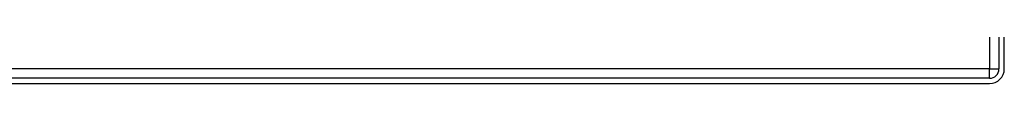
# Model space of a CAD drawing. Header units: inches. Extents: x 2 to 121, y 2 to 79.
# Tile 3 of 97: x 23.617 to 35.71, y 27.008 to 27.49. Entities that reach past the tile are written whole.
import ezdxf

# ---------------------------------------------------------------- set-up
doc = ezdxf.new("R2010")
doc.units = ezdxf.units.IN
doc.header["$LTSCALE"] = 7.278232
doc.header["$MEASUREMENT"] = 0
doc.layers.add('Visible Edges(ANSI)', color=7, linetype='Continuous', lineweight=25)
doc.layers.add('Visible Tangent Edges(ANSI)', color=7, linetype='Continuous', lineweight=25)

msp = doc.modelspace()

# ---------------------------------------------------------------- linework, layer by layer
at = {"layer": 'Visible Edges(ANSI)'}
for p, q in [((35.6441, 30.304), (35.6441, 27.189)), ((35.7098, 27.189), (35.7098, 30.304)), ((35.5287, 27.0736), (6.2189, 27.0736)), ((6.2189, 27.0078), (35.5287, 27.0078))]:
    msp.add_line(p, q, dxfattribs=at)
for radius in [0.1154, 0.1811]:
    msp.add_arc((35.5287, 27.189), radius, 270, 0, dxfattribs=at)
at = {"layer": 'Visible Tangent Edges(ANSI)'}
for p, q in [((35.5287, 30.3926), (35.5287, 27.189)), ((35.5287, 27.189), (6.2189, 27.189)), ((35.5287, 27.0736), (35.5287, 27.189)), ((35.5287, 27.189), (35.6441, 27.189))]:
    msp.add_line(p, q, dxfattribs=at)

doc.saveas('drawing.dxf')
